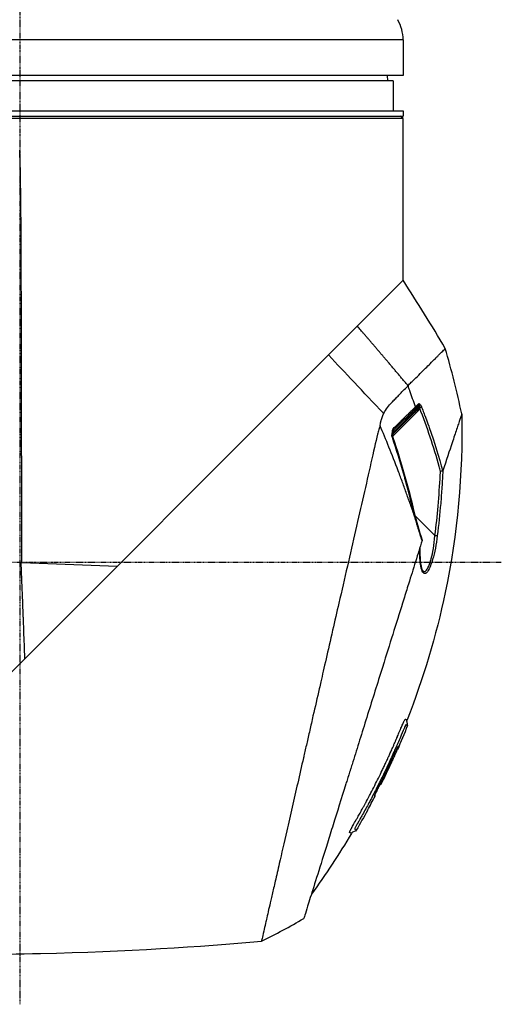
# Model space of a CAD drawing. Header units: millimetres. Extents: x 0 to 4378, y 0 to 2376.
# Tile 12 of 211: x 443 to 538, y 697 to 892. Entities that reach past the tile are written whole.
import ezdxf

# ---------------------------------------------------------------- set-up
doc = ezdxf.new("R2010")
doc.units = ezdxf.units.MM
doc.header["$LTSCALE"] = 0.2
doc.linetypes.add('CENTER2', pattern=[1.125, 0.75, -0.125, 0.125, -0.125])
doc.layers.add('02_Center Line', color=1, linetype='CENTER2')

# ---------------------------------------------------------------- blocks, each defined once
blk = doc.blocks.new('Blk$A09K1-2P24B')
for p, q in [((263.5, 300.59), (111.5, 300.59)), ((263.5, 300.59), (263.5, 293.5)), ((263.5, 293.5), (111.5, 293.5)), ((260.37, 293.5), (260.39, 292.5)), ((261.5, 292.5), (113.5, 292.5)), ((261.5, 292.5), (261.5, 286.5)), ((111.5, 286.5), (263.5, 286.5)), ((111.5, 285.5), (263.5, 285.5)), ((263.5, 285), (111.5, 285)), ((263.5, 285), (263, 285.5)), ((263.5, 286.5), (263.5, 285.5)), ((263.5, 284), (263.5, 285)), ((263.5, 252.92), (263.5, 283.5)), ((187.5, 278.73), (187.5, 278.7)), ((248.72, 238.14), (263.52, 252.93)), ((131.52, 120.94), (248.72, 238.14)), ((264.91, 230.82), (264.91, 230.82)), ((265.64, 228.7), (265.64, 228.7)), ((266.34, 226.91), (261.43, 222)), ((265.16, 227.07), (265.16, 227.07)), ((265.34, 226.56), (265.34, 226.56)), ((265.75, 226.71), (265.85, 226.82)), ((265.84, 227.74), (265.84, 227.74)), ((265.85, 226.82), (266.14, 227.1)), ((265.94, 227.83), (265.96, 227.86)), ((265.96, 227.17), (266.52, 227.72)), ((266.02, 227.58), (266, 227.56)), ((266.02, 227.23), (266.02, 227.23)), ((261.33, 221.9), (261.33, 221.9)), ((270.67, 217.59), (270.67, 217.59)), ((265.84, 206.32), (269.82, 202.33)), ((187.91, 196.98), (187.79, 196.99)), ((187.91, 196.98), (206.82, 196.24)), ((261.42, 158.34), (261.58, 158.18)), ((261.14, 157.73), (261.23, 157.64)), ((258.93, 153.11), (259.03, 153.01)), ((259.11, 152.97), (259.11, 152.97)), ((257.87, 150.76), (257.94, 150.69)), ((257.94, 150.69), (257.87, 150.76)), ((256.43, 147.86), (256.43, 147.86))]:
    blk.add_line(p, q)
at = {"flags": 128}
blk.add_lwpolyline([(264.37, 164.66), (264.39, 164.7), (264.4, 164.75), (264.4, 164.79), (264.4, 164.84), (264.4, 164.89), (264.4, 164.94), (264.39, 164.98), (264.38, 165.03), (264.37, 165.08), (264.36, 165.13), (264.34, 165.18), (264.33, 165.23), (264.32, 165.28), (264.3, 165.33), (264.29, 165.38), (264.28, 165.43), (264.27, 165.48), (264.26, 165.52), (264.26, 165.57), (264.26, 165.62), (264.26, 165.67), (264.26, 165.71), (264.27, 165.76), (264.29, 165.81)], dxfattribs=at)
for centre, radius, start, end in [((255.5, 300.59), 8, 0, 30), ((-74.18, 34.58), 402.14, 30.624, 32.8872), ((114.79, 193.19), 163.74, 11.7182, 16.401), ((261.04, 222.85), 0.5, 349.9712, 355.0963), ((118.9, 223.07), 156.75, 331.3269, 332.498), ((118.91, 223.07), 156.75, 331.3267, 332.4977), ((186.84, 222.16), 111.38, 295.8579, 300.772)]:
    blk.add_arc(centre, radius, start, end)
for centre, major_axis, ratio, start_param, end_param in [((266.17, 228.31), (0.352, -0.355), 0.855104, 0.600107, 1.197217), ((265.54, 227.68), (-0.349, 0.358), 0.838626, 3.754115, 4.357025), ((265.56, 227.71), (0.351, -0.356), 0.840169, 0.607673, 1.210044), ((266.35, 226.89), (-0.212, 0.212), 0.000053, 4.780088, 6.221121), ((265.02, 227.93), (1.77, 0.41), 0.877622, 5.328301, 5.831353), ((237.3, 488.33), (142.62, 692.01), 0.122858, 4.351717, 4.352442), ((266.74, 227.65), (-0.465, -0.183), 0.063998, 1.59861, 2.655993), ((265.63, 227.67), (0.11, -1.37), 0.829871, 1.469585, 1.498558), ((267.14, 227.83), (-0.082, 0.202), 0.052222, 4.762346, 4.891059), ((261.14, 223.32), (-0.353, 0.354), 0.763332, 3.770859, 4.399884), ((260.93, 222.11), (0.5, -0.006), 0.4325, 6.263908, 7.019484), ((261.01, 221.62), (0.474, 0.16), 0.062532, 6.264353, 6.9544), ((157.54, 246.75), (98.89, -98.89), 0.00011, 6.27371, 6.28325)]:
    blk.add_ellipse(centre, major_axis=major_axis, ratio=ratio, start_param=start_param, end_param=end_param)
blk.add_rational_spline([(263, 285.5), (263, 285.5), (263, 285.5)], [1.00017944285, 1.00009520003, 1], degree=2)
for points, knots in [([(263.5, 283.5), (263.5, 283.5), (263.5, 283.51), (263.5, 283.56), (263.5, 283.6), (263.5, 283.69), (263.5, 283.75), (263.5, 283.87), (263.5, 283.94), (263.5, 284)], [-0.07533757, -0.07533757, -0.07533757, -0.07533757, -0.05650318, -0.05650318, -0.03766879, -0.03766879, -0.01883439, -0.01883439, 0, 0, 0, 0]), ([(187.91, 196.98), (187.9, 213.41), (187.88, 226.95), (187.86, 237.59), (187.86, 237.68), (187.86, 237.71), (187.86, 237.84), (187.84, 245.93), (187.82, 252.65), (187.8, 258.02), (187.8, 258.1), (187.8, 258.14), (187.8, 258.27), (187.78, 262.18), (187.76, 265.5), (187.73, 268.22), (187.73, 268.31), (187.73, 268.37), (187.73, 268.49), (187.71, 269.93), (187.7, 271.22), (187.68, 272.35), (187.67, 272.72), (187.66, 273.28), (187.65, 273.74), (187.64, 274.42), (187.63, 275.02), (187.62, 275.53), (187.61, 275.71), (187.61, 275.97), (187.6, 276.2), (187.57, 277.12), (187.54, 277.95), (187.5, 278.7)], [0, 0, 0, 0, 0.496094, 0.496094, 0.496094, 0.5, 0.5, 0.5, 0.746094, 0.746094, 0.746094, 0.75, 0.75, 0.75, 0.871094, 0.871094, 0.871094, 0.875, 0.875, 0.875, 0.921875, 0.921875, 0.921875, 0.9375, 0.9375, 0.9375, 0.960938, 0.960938, 0.960938, 0.96875, 0.96875, 0.96875, 1, 1, 1, 1]), ([(259.66, 226.51), (255.54, 230.89), (251.88, 234.77), (248.74, 238.11), (248.72, 238.14)], [0, 0, 0, 0, 0.9927294, 1, 1, 1, 1]), ([(264.49, 232.03), (264.69, 232.28), (264.9, 232.5), (265.33, 232.92), (265.54, 233.12), (266.12, 233.66), (266.53, 234.07), (267.63, 235.18), (268.28, 235.83), (269.24, 236.79), (269.59, 237.14), (269.94, 237.49), (269.98, 237.52), (270.05, 237.6), (270.09, 237.64), (270.27, 237.82), (270.41, 237.96), (270.99, 238.53), (271.32, 238.87), (271.65, 239.2), (271.74, 239.28), (271.82, 239.37), (271.84, 239.39), (271.86, 239.41), (271.87, 239.42), (271.87, 239.42), (271.87, 239.42), (271.87, 239.43), (271.87, 239.43), (271.87, 239.43)], [-3.851658, -3.851658, -3.851658, -3.851658, -3.652817, -3.652817, -3.454465, -3.454465, -3.095589, -3.095589, -2.400018, -2.400018, -1.940111, -1.940111, -1.88009, -1.88009, -1.820392, -1.820392, -1.592908, -1.592908, -0.795856, -0.795856, -0.397766, -0.397766, -0.1988, -0.1988, -0.099387, -0.099387, -0.049688, -0.049688, 0, 0, 0, 0]), ([(259.66, 226.51), (259.88, 226.95), (260.13, 227.35), (260.68, 228.09), (260.97, 228.42), (261.31, 228.78), (261.35, 228.83), (261.61, 229.09), (261.82, 229.3), (262.13, 229.62), (262.24, 229.72), (262.54, 230.04), (262.72, 230.23), (262.97, 230.49), (263.04, 230.56), (263.21, 230.73), (263.34, 230.87), (263.82, 231.35), (264.17, 231.68), (264.49, 232.03)], [0.000006, 0.000006, 0.000006, 0.000006, 0.204769, 0.204769, 0.409084, 0.409084, 0.436512, 0.436512, 0.590118, 0.590118, 0.658577, 0.658577, 0.764625, 0.764625, 0.80244, 0.80244, 0.855109, 0.855109, 1.002331, 1.002331, 1.002331, 1.002331]), ([(265.94, 227.83), (265.58, 228.89), (265.21, 229.96), (264.84, 231.04), (264.83, 231.06), (264.82, 231.08), (264.82, 231.09), (264.71, 231.41), (264.6, 231.72), (264.49, 232.03)], [0.0357356, 0.0357356, 0.0357356, 0.0357356, 0.7741125, 0.7741125, 0.7741125, 0.7867015, 0.7867015, 0.7867015, 1, 1, 1, 1]), ([(266.82, 228.41), (266.84, 228.38), (266.86, 228.36), (266.88, 228.33), (266.9, 228.31), (266.92, 228.29), (266.93, 228.27)], [0, 0, 0, 0, 0.5590588, 0.5590588, 0.5590588, 1, 1, 1, 1]), ([(258.94, 224.08), (258.95, 224.14), (258.97, 224.29), (259.01, 224.51), (259.03, 224.62), (259.06, 224.74), (259.09, 224.89), (259.11, 224.96), (259.13, 225.03), (259.15, 225.11), (259.17, 225.19), (259.2, 225.3), (259.22, 225.36), (259.26, 225.49), (259.3, 225.61), (259.34, 225.73), (259.45, 226.05), (259.56, 226.31), (259.66, 226.51)], [0, 0, 0, 0, 0.25, 0.25, 0.25, 0.375, 0.375, 0.375, 0.4375, 0.4375, 0.4375, 0.5, 0.5, 0.5, 0.6316584, 0.6316584, 0.6316584, 0.9999997, 0.9999997, 0.9999997, 0.9999997]), ([(265.74, 226.71), (265.49, 226.46), (265.23, 226.19), (264.96, 225.92), (264.41, 225.38), (263.85, 224.81), (263.27, 224.24), (262.7, 223.66), (262.11, 223.08), (261.52, 222.48), (261.5, 222.46), (261.48, 222.45), (261.47, 222.43)], [0.009901, 0.009901, 0.009901, 0.009901, 0.1887516, 0.1887516, 0.1887516, 0.5467292, 0.5467292, 0.5467292, 0.9046221, 0.9046221, 0.9046221, 0.9150883, 0.9150883, 0.9150883, 0.9150883]), ([(261.51, 223.47), (261.83, 223.8), (262.22, 224.18), (262.66, 224.62), (262.78, 224.73), (262.85, 224.81), (262.95, 224.9), (263.04, 224.99), (263.14, 225.09), (263.23, 225.18), (263.42, 225.36), (263.61, 225.55), (263.8, 225.74), (263.8, 225.74), (263.8, 225.74), (263.8, 225.75), (263.81, 225.75), (263.81, 225.75), (263.81, 225.76), (263.82, 225.77), (263.86, 225.8), (263.89, 225.84), (263.98, 225.92), (264.12, 226.06), (264.31, 226.24), (264.47, 226.4), (264.64, 226.57), (264.74, 226.66), (264.84, 226.76), (264.89, 226.81), (264.9, 226.82), (264.9, 226.82), (264.94, 226.86), (264.97, 226.88), (265.02, 226.93), (265.07, 226.98), (265.12, 227.03), (265.18, 227.1), (265.25, 227.16), (265.31, 227.22), (265.43, 227.33), (265.53, 227.43), (265.62, 227.51), (265.79, 227.68), (265.89, 227.79), (265.94, 227.83)], [0, 0, 0, 0, 0.25, 0.25, 0.25, 0.3125, 0.3125, 0.3125, 0.375, 0.375, 0.375, 0.5, 0.5, 0.5, 0.5024363, 0.5024363, 0.5024363, 0.5078125, 0.5078125, 0.5078125, 0.5414115, 0.5414115, 0.5414115, 0.6189502, 0.6189502, 0.6189502, 0.685768, 0.685768, 0.685768, 0.75, 0.75, 0.75, 0.7594869, 0.7594869, 0.7594869, 0.78125, 0.78125, 0.78125, 0.8125, 0.8125, 0.8125, 0.875, 0.875, 0.875, 0.9999996, 0.9999996, 0.9999996, 0.9999996]), ([(261.53, 222.76), (262.26, 223.49), (262.97, 224.2), (263.67, 224.89), (264.14, 225.37), (264.62, 225.84), (265.07, 226.29), (265.38, 226.6), (265.67, 226.89), (265.96, 227.17)], [0.0005189, 0.0005189, 0.0005189, 0.0005189, 0.4667735, 0.4667735, 0.4667735, 0.7870446, 0.7870446, 0.7870446, 1, 1, 1, 1]), ([(266, 227.56), (265.33, 226.91), (264.61, 226.21), (263.88, 225.48), (263.52, 225.13), (263.15, 224.76), (262.78, 224.39), (262.39, 224), (261.99, 223.6), (261.59, 223.2)], [0, 0, 0, 0, 0.4959673, 0.4959673, 0.4959673, 0.7398798, 0.7398798, 0.7398798, 1, 1, 1, 1]), ([(275.12, 226.45), (275.38, 214.61), (274.27, 202.66), (270.05, 182.46), (267.51, 173.98), (264.29, 165.81)], [0, 0, 0, 0, 3.553813, 3.553813, 6.19026, 6.19026, 6.19026, 6.19026]), ([(266.77, 227.67), (266.76, 227.87), (266.76, 227.98), (266.74, 228.1), (266.71, 228.23), (266.68, 228.27), (266.63, 228.19)], [0, 0, 0, 0, 0.5, 0.5, 0.5, 1, 1, 1, 1]), ([(270.91, 215.05), (270.82, 215.37), (270.74, 215.69), (270.65, 216.01), (270.12, 217.98), (269.52, 219.94), (268.87, 221.87), (268.22, 223.81), (267.52, 225.73), (266.77, 227.63)], [0, 0, 0, 0, 0.0747008, 0.0747008, 0.0747008, 0.5373845, 0.5373845, 0.5373845, 1, 1, 1, 1]), ([(267.16, 227.8), (267.32, 227.39), (267.46, 227.02), (267.59, 226.69), (267.66, 226.52), (267.72, 226.36), (267.77, 226.21), (267.8, 226.13), (267.83, 226.06), (267.86, 225.99), (267.87, 225.95), (267.88, 225.92), (267.9, 225.88), (267.9, 225.87), (267.9, 225.86), (267.91, 225.85), (267.91, 225.83), (267.92, 225.82), (267.93, 225.78), (268.33, 224.7), (268.57, 224.04), (268.68, 223.75)], [0, 0, 0, 0, 0.25, 0.25, 0.25, 0.375, 0.375, 0.375, 0.4375, 0.4375, 0.4375, 0.46875, 0.46875, 0.46875, 0.484375, 0.484375, 0.484375, 0.5, 0.5, 0.5, 1, 1, 1, 1]), ([(275.12, 226.45), (275.12, 226.45), (275.1, 226.38), (275.02, 226.14), (274.98, 226.02), (274.85, 225.62), (274.71, 225.2), (274.35, 224.12), (274.23, 223.76), (273.86, 222.63), (273.56, 221.74), (272.7, 219.15), (272.09, 217.3), (271.38, 215.15)], [0.000002, 0.000002, 0.000002, 0.000002, 0.439897, 0.439897, 0.703501, 0.703501, 1.188129, 1.188129, 1.390821, 1.390821, 1.779775, 1.779775, 2.380808, 2.380808, 2.380808, 2.380808]), ([(258.94, 224.08), (258.85, 223.85), (258.78, 223.6), (258.61, 223.05), (258.52, 222.71), (258.04, 220.86), (257.62, 218.92), (256.67, 214.65), (256.16, 212.46), (254.63, 205.74), (253.55, 201.06), (251.89, 193.81), (251.34, 191.39), (250.36, 187.16), (249.95, 185.37), (248.58, 179.44), (247.8, 176.01), (247.09, 172.88), (246.99, 172.43), (246.47, 170.17), (246.05, 168.35), (245.42, 165.61), (245.21, 164.65), (244.89, 163.28), (244.79, 162.82), (244.59, 161.93), (244.49, 161.51), (244.2, 160.27), (244.02, 159.45), (243.81, 158.53), (243.78, 158.41), (242.96, 154.83), (242.23, 151.6), (241.15, 146.9), (240.78, 145.32), (239.9, 141.47), (239.41, 139.31), (238.68, 136.1), (238.41, 134.94), (238.05, 133.37), (237.94, 132.9), (237.64, 131.6), (237.45, 130.79), (236.98, 128.74), (236.71, 127.57), (236.39, 126.17), (236.31, 125.82), (236.1, 124.9), (235.99, 124.38), (235.73, 123.28), (235.61, 122.78), (235.46, 122.1), (235.43, 121.93), (235.42, 121.93)], [0.00001, 0.00001, 0.00001, 0.00001, 0.094285, 0.094285, 0.214486, 0.214486, 0.975917, 0.975917, 1.707465, 1.707465, 3.160894, 3.160894, 3.896261, 3.896261, 4.432464, 4.432464, 5.668048, 5.668048, 5.875369, 5.875369, 6.720563, 6.720563, 7.177709, 7.177709, 7.413524, 7.413524, 7.630163, 7.630163, 8.053945, 8.053945, 8.113088, 8.113088, 9.92545, 9.92545, 10.878875, 10.878875, 12.354733, 12.354733, 13.263145, 13.263145, 13.660906, 13.660906, 14.40945, 14.40945, 15.725686, 15.725686, 16.216706, 16.216706, 17.0812, 17.0812, 18.387509, 18.387509, 19.694181, 19.694181, 19.694181, 19.694181]), ([(265.79, 206.09), (265.54, 206.83), (265.28, 207.58), (265.01, 208.33), (264.75, 209.09), (264.46, 209.89), (264.2, 210.63), (263.94, 211.36), (263.67, 212.11), (263.39, 212.86), (263.11, 213.61), (262.85, 214.33), (262.54, 215.14), (261.3, 218.42), (260.08, 221.43), (258.94, 224.08)], [0, 0, 0, 0, 0.125, 0.125, 0.125, 0.25, 0.25, 0.25, 0.375, 0.375, 0.375, 0.5, 0.5, 0.5, 1, 1, 1, 1]), ([(261.3, 222.25), (261.31, 222.38), (261.33, 222.51), (261.37, 222.75), (261.4, 222.86), (261.41, 222.99)], [-0.08875096, -0.08875096, -0.08875096, -0.08875096, -0.04335545, -0.04335545, -0.00011317, -0.00011317, -0.00011317, -0.00011317]), ([(261.41, 222.99), (261.4, 223), (261.41, 223.13), (261.41, 223.19), (261.42, 223.29), (261.45, 223.42), (261.51, 223.47)], [0, 0, 0, 0, 0.35135, 0.35135, 0.35135, 1, 1, 1, 1]), ([(261.53, 222.81), (261.54, 222.84), (261.53, 222.84), (261.53, 222.87), (261.5, 222.92), (261.45, 222.96), (261.41, 222.99)], [0.2777748, 0.2777748, 0.2777748, 0.2777748, 0.5, 0.5, 0.5, 0.967281, 0.967281, 0.967281, 0.967281]), ([(261.59, 223.2), (261.59, 223.19), (261.59, 223.18), (261.59, 223.17), (261.58, 223.09), (261.57, 222.99), (261.55, 222.89), (261.55, 222.85), (261.54, 222.82), (261.53, 222.78)], [0.009769, 0.009769, 0.009769, 0.009769, 0.0679765, 0.0679765, 0.0679765, 0.7180862, 0.7180862, 0.7180862, 0.9483637, 0.9483637, 0.9483637, 0.9483637]), ([(261.55, 223.02), (261.55, 223), (261.54, 222.97), (261.54, 222.9), (261.54, 222.86), (261.53, 222.82)], [0, 0, 0, 0, 0.00938054, 0.00938054, 0.02333943, 0.02333943, 0.02333943, 0.02333943]), ([(261.37, 221.77), (261.33, 221.87), (261.31, 221.98), (261.3, 222.09), (261.3, 222.14), (261.29, 222.2), (261.3, 222.25)], [0, 0, 0, 0, 0.6445029, 0.6445029, 0.6445029, 0.9999495, 0.9999495, 0.9999495, 0.9999495]), ([(265.54, 207.1), (265.4, 207.71), (265.26, 208.32), (265.03, 209.25), (264.95, 209.56), (264.8, 210.18), (264.73, 210.46), (264.46, 211.48), (264.29, 212.13), (264.04, 213.06), (263.96, 213.36), (263.79, 213.95), (263.72, 214.19), (262.97, 216.84), (262.21, 219.27), (261.37, 221.77)], [0, 0, 0, 0, 0.125, 0.125, 0.1875, 0.1875, 0.25, 0.25, 0.375, 0.375, 0.4375, 0.4375, 0.5, 0.5, 1, 1, 1, 1]), ([(261.43, 222.1), (261.43, 222.05), (261.43, 221.98), (261.45, 221.88), (261.46, 221.83), (261.48, 221.78)], [0, 0, 0, 0, 0.02040901, 0.02040901, 0.03536084, 0.03536084, 0.03536084, 0.03536084]), ([(269.82, 202.33), (270.06, 204.28), (270.27, 206.23), (270.44, 208.18), (270.62, 210.24), (270.76, 212.3), (270.87, 214.36), (270.88, 214.45), (270.88, 214.53), (270.89, 214.62), (270.89, 214.77), (270.9, 214.91), (270.91, 215.05)], [0.0000016, 0.0000016, 0.0000016, 0.0000016, 0.4608711, 0.4608711, 0.4608711, 0.9453334, 0.9453334, 0.9453334, 0.9662472, 0.9662472, 0.9662472, 1, 1, 1, 1]), ([(271.38, 215.15), (271.33, 214.1), (271.26, 213.03), (271.19, 211.96), (271.12, 210.88), (271.04, 209.75), (270.95, 208.71), (270.77, 206.62), (270.56, 204.48), (270.28, 202.29)], [0, 0, 0, 0, 0.25, 0.25, 0.25, 0.5, 0.5, 0.5, 1, 1, 1, 1]), ([(271.35, 215.12), (271.32, 215.11), (271.23, 215.1), (271.17, 215.09), (271.11, 215.08), (270.94, 215.06), (270.91, 215.05)], [0.0000757, 0.0000757, 0.0000757, 0.0000757, 0.5, 0.5, 0.5, 1, 1, 1, 1]), ([(271.35, 215.12), (271.36, 215.12), (271.36, 215.12), (271.37, 215.13), (271.37, 215.14), (271.38, 215.15)], [-0.009663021, -0.009663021, -0.009663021, -0.009663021, -0.005071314, -0.005071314, -0.00000006, -0.00000006, -0.00000006, -0.00000006]), ([(267.27, 201.34), (267.14, 201.74), (267.01, 202.14), (266.89, 202.53), (266.76, 202.93), (266.62, 203.36), (266.52, 203.71), (266.46, 203.88), (266.4, 204.07), (266.34, 204.27), (266.28, 204.46), (266.21, 204.72), (266.15, 204.9), (266.05, 205.25), (265.89, 205.8), (265.79, 206.09)], [0, 0, 0, 0, 0.25, 0.25, 0.25, 0.5, 0.5, 0.5, 0.625, 0.625, 0.625, 0.75, 0.75, 0.75, 1, 1, 1, 1]), ([(267.27, 201.34), (267.05, 200.64), (266.83, 199.94), (266.41, 198.6), (266.24, 198.05), (265.49, 195.68), (265.05, 194.26), (264.26, 191.74), (263.95, 190.73), (262.36, 185.65), (261.04, 181.46), (259.55, 176.69), (259.37, 176.13), (258.22, 172.45), (257.25, 169.34), (255.82, 164.77), (255.35, 163.26), (254.43, 160.32), (253.98, 158.89), (253.43, 157.13), (253.32, 156.79), (253.16, 156.28), (253.11, 156.11), (253.03, 155.86), (253, 155.77), (252.93, 155.52), (252.88, 155.36), (252.77, 155.02), (252.71, 154.85), (252.6, 154.49), (252.55, 154.31), (252.38, 153.78), (252.27, 153.44), (251.27, 150.23), (250.42, 147.51), (249.44, 144.37), (249.24, 143.76), (248.87, 142.55), (248.68, 141.96), (247.06, 136.8), (245.92, 133.13), (244.91, 129.93), (244.74, 129.35), (244.35, 128.11), (244.16, 127.52), (243.97, 126.91), (243.92, 126.75), (243.85, 126.52), (243.83, 126.46), (243.83, 126.46)], [-10.914864, -10.914864, -10.914864, -10.914864, -10.569732, -10.569732, -10.256317, -10.256317, -9.776758, -9.776758, -9.465753, -9.465753, -8.217266, -8.217266, -8.051448, -8.051448, -7.132121, -7.132121, -6.672788, -6.672788, -6.225819, -6.225819, -6.116706, -6.116706, -6.062458, -6.062458, -6.034978, -6.034978, -5.977507, -5.977507, -5.918537, -5.918537, -5.851133, -5.851133, -5.729094, -5.729094, -4.686025, -4.686025, -4.42361, -4.42361, -4.162327, -4.162327, -2.081063, -2.081063, -1.55748, -1.55748, -0.774565, -0.774565, -0.387716, -0.387716, -0.000001, -0.000001, -0.000001, -0.000001]), ([(270.28, 202.29), (270.07, 200.6), (269.77, 198.99), (269.36, 197.57), (269.35, 197.56), (269.35, 197.55), (269.35, 197.54), (269.14, 196.83), (268.92, 196.25), (268.68, 195.76), (268.68, 195.76), (268.68, 195.75), (268.68, 195.75), (268.43, 195.27), (268.2, 194.96), (267.99, 194.85), (267.98, 194.85), (267.98, 194.85), (267.97, 194.84), (267.87, 194.8), (267.78, 194.79), (267.68, 194.83), (267.59, 194.86), (267.49, 194.96), (267.41, 195.07), (267.33, 195.19), (267.26, 195.35), (267.2, 195.53), (267.13, 195.72), (267.07, 195.98), (267.02, 196.21), (267.02, 196.24), (267.01, 196.28), (267.01, 196.31), (266.85, 197.17), (266.78, 198.33), (266.79, 199.81)], [0, 0, 0, 0, 0.2484128, 0.2484128, 0.2484128, 0.25, 0.25, 0.25, 0.375, 0.375, 0.375, 0.3756447, 0.3756447, 0.3756447, 0.5, 0.5, 0.5, 0.5034039, 0.5034039, 0.5034039, 0.5625, 0.5625, 0.5625, 0.625, 0.625, 0.625, 0.6875, 0.6875, 0.6875, 0.75, 0.75, 0.75, 0.7586776, 0.7586776, 0.7586776, 0.9852458, 0.9852458, 0.9852458, 0.9852458]), ([(267.29, 201.4), (267.29, 201.39), (267.28, 201.39), (267.28, 201.37), (267.28, 201.36), (267.27, 201.34)], [-0.01280197, -0.01280197, -0.01280197, -0.01280197, -0.00651642, -0.00651642, -0.00000097, -0.00000097, -0.00000097, -0.00000097]), ([(267.39, 195.39), (267.53, 195.22), (267.68, 195.17), (267.85, 195.24), (268.22, 195.4), (268.64, 196.2), (269.02, 197.53), (269.04, 197.62), (269.07, 197.73), (269.09, 197.8), (269.37, 198.87), (269.66, 200.42), (269.82, 202.33)], [0.3917761, 0.3917761, 0.3917761, 0.3917761, 0.5, 0.5, 0.5, 0.734375, 0.734375, 0.734375, 0.75, 0.75, 0.75, 1, 1, 1, 1]), ([(270.28, 202.29), (270.27, 202.29), (270.23, 202.29), (270.12, 202.3), (270.01, 202.31), (269.88, 202.32), (269.82, 202.33)], [0, 0, 0, 0, 0.5, 0.5, 0.5, 0.9999998, 0.9999998, 0.9999998, 0.9999998]), ([(266.82, 199.89), (266.81, 198.95), (266.84, 198.06), (266.95, 196.94), (267, 196.6), (267.11, 196.07), (267.16, 195.87), (267.28, 195.54), (267.35, 195.43), (267.39, 195.39)], [0.0353786, 0.0353786, 0.0353786, 0.0353786, 0.3496682, 0.3496682, 0.5085677, 0.5085677, 0.6358714, 0.6358714, 0.7705798, 0.7705798, 0.7705798, 0.7705798]), ([(188.54, 177.96), (188.46, 179.95), (188.39, 181.71), (188.3, 183.99), (188.28, 184.69), (188.24, 185.64), (188.23, 185.95), (188.21, 186.38), (188.2, 186.52), (188.2, 186.72), (188.19, 186.88), (188.18, 187.14), (188.17, 187.27), (188.13, 188.41), (188.1, 189.31), (188.05, 190.46), (188.04, 190.81), (188.01, 191.46), (188, 191.67), (187.96, 192.69), (187.95, 193.13), (187.92, 193.71), (187.91, 193.89), (187.9, 194.22), (187.9, 194.33), (187.88, 194.83), (187.87, 195.05), (187.85, 195.44), (187.85, 195.54), (187.83, 195.9), (187.83, 196.01), (187.82, 196.2), (187.82, 196.26), (187.81, 196.62), (187.8, 196.8), (187.79, 196.99)], [0.000007, 0.000007, 0.000007, 0.000007, 0.25, 0.25, 0.375, 0.375, 0.4375, 0.4375, 0.46875, 0.46875, 0.484375, 0.484375, 0.5, 0.5, 0.625, 0.625, 0.6875, 0.6875, 0.75, 0.75, 0.8125, 0.8125, 0.84375, 0.84375, 0.875, 0.875, 0.90625, 0.90625, 0.9375, 0.9375, 0.953125, 0.953125, 0.96875, 0.96875, 1, 1, 1, 1]), ([(261.5, 160.46), (261.59, 160.66), (261.73, 160.99), (261.9, 161.38), (262, 161.6), (262.04, 161.7), (262.07, 161.76), (262.09, 161.82), (262.11, 161.85), (262.14, 161.92), (262.22, 162.11), (262.25, 162.18), (262.33, 162.36), (262.39, 162.51), (262.55, 162.88), (262.67, 163.17), (262.79, 163.46), (262.83, 163.57), (262.95, 163.84), (262.98, 163.92), (263.03, 164.06), (263.04, 164.07), (263.2, 164.47), (263.31, 164.72), (263.53, 165.21), (263.63, 165.42), (263.76, 165.68), (263.8, 165.75), (263.87, 165.85), (263.9, 165.9), (263.93, 165.94), (263.94, 165.94), (263.96, 165.93), (263.97, 165.92), (263.97, 165.92), (263.98, 165.92), (263.99, 165.92), (264, 165.92), (264.01, 165.91), (264.02, 165.91), (264.03, 165.9), (264.03, 165.9), (264.05, 165.9), (264.07, 165.89), (264.1, 165.88), (264.11, 165.87), (264.13, 165.85), (264.14, 165.85), (264.16, 165.84), (264.17, 165.84), (264.18, 165.84), (264.19, 165.83), (264.19, 165.83), (264.21, 165.83), (264.22, 165.82), (264.23, 165.82), (264.24, 165.82), (264.24, 165.82), (264.24, 165.82), (264.24, 165.82), (264.24, 165.82), (264.25, 165.81), (264.25, 165.81), (264.25, 165.81), (264.26, 165.81), (264.26, 165.81), (264.26, 165.81), (264.27, 165.8), (264.27, 165.8), (264.27, 165.8), (264.27, 165.8), (264.27, 165.8), (264.27, 165.8), (264.28, 165.8), (264.27, 165.8), (264.28, 165.8), (264.28, 165.8), (264.28, 165.79), (264.28, 165.78), (264.28, 165.77), (264.28, 165.78), (264.29, 165.81)], [0.3816325, 0.3816325, 0.3816325, 0.3816325, 0.40625, 0.421875, 0.4296875, 0.4335938, 0.4335938, 0.4375, 0.4375, 0.453125, 0.453125, 0.4609375, 0.4609375, 0.46875, 0.46875, 0.5, 0.5, 0.515625, 0.515625, 0.5234375, 0.5234375, 0.53125, 0.53125, 0.5625, 0.5625, 0.59375, 0.59375, 0.609375, 0.609375, 0.625, 0.625, 0.640625, 0.640625, 0.6484375, 0.6484375, 0.65625, 0.65625, 0.671875, 0.671875, 0.6796875, 0.6796875, 0.6875, 0.6875, 0.71875, 0.71875, 0.75, 0.75, 0.78125, 0.78125, 0.796875, 0.8046875, 0.8046875, 0.8125, 0.8125, 0.84375, 0.84375, 0.859375, 0.859375, 0.8671875, 0.8671875, 0.875, 0.875, 0.890625, 0.890625, 0.8984375, 0.8984375, 0.90625, 0.90625, 0.921875, 0.921875, 0.9296875, 0.9296875, 0.9335938, 0.9335938, 0.9375, 0.9375, 0.96875, 0.96875, 0.984375, 0.984375, 1, 1, 1, 1]), ([(264.05, 164.81), (264.05, 164.82), (264.04, 164.82), (264.03, 164.8), (264.01, 164.79), (263.99, 164.76), (263.97, 164.72), (263.95, 164.68), (263.9, 164.59), (263.88, 164.55), (263.8, 164.38), (263.62, 163.95), (263.34, 163.26), (263.05, 162.58), (262.86, 162.14), (262.7, 161.75), (262.53, 161.37), (262.36, 160.97), (262.18, 160.57), (262.07, 160.3), (261.96, 160.05), (261.83, 159.77), (261.77, 159.63), (261.7, 159.48), (261.63, 159.32), (261.23, 158.42), (260.83, 157.54), (260.43, 156.69)], [0.2256711, 0.2256711, 0.2256711, 0.2256711, 0.234375, 0.234375, 0.234375, 0.2421875, 0.2421875, 0.2421875, 0.25, 0.25, 0.25, 0.28125, 0.28125, 0.28125, 0.3125, 0.3125, 0.3125, 0.34375, 0.34375, 0.34375, 0.3643484, 0.3643484, 0.3643484, 0.375, 0.375, 0.375, 0.4352923, 0.4352923, 0.4352923, 0.4352923]), ([(264.37, 164.66), (264.37, 164.66), (264.32, 164.67), (264.26, 164.7), (264.22, 164.71), (264.18, 164.73), (264.14, 164.76), (264.13, 164.76), (264.12, 164.77), (264.11, 164.78), (264.11, 164.78), (264.1, 164.78), (264.1, 164.79), (264.09, 164.79), (264.08, 164.8), (264.07, 164.8), (264.06, 164.81), (264.06, 164.81), (264.05, 164.81)], [0, 0, 0, 0, 0.125, 0.125, 0.125, 0.1875, 0.1875, 0.1875, 0.203125, 0.203125, 0.203125, 0.2109375, 0.2109375, 0.2109375, 0.21875, 0.21875, 0.21875, 0.2256711, 0.2256711, 0.2256711, 0.2256711]), ([(257.11, 151.31), (257.62, 152.29), (258.12, 153.28), (258.87, 154.78), (259.11, 155.29), (259.48, 156.05), (259.66, 156.44), (259.84, 156.82), (259.96, 157.08), (260.05, 157.25), (260.16, 157.5), (260.26, 157.71), (260.44, 158.09), (260.5, 158.24), (260.64, 158.54), (260.68, 158.62), (260.83, 158.95), (260.94, 159.19), (261.17, 159.72), (261.32, 160.05), (261.46, 160.36), (261.48, 160.41), (261.5, 160.46)], [0, 0, 0, 0, 0.125, 0.125, 0.1875, 0.1875, 0.21875, 0.234375, 0.234375, 0.25, 0.25, 0.28125, 0.28125, 0.296875, 0.296875, 0.3125, 0.3125, 0.34375, 0.34375, 0.375, 0.375, 0.3816325, 0.3816325, 0.3816325, 0.3816325]), ([(259.11, 152.97), (259.14, 153.05), (259.18, 153.12), (259.26, 153.27), (259.29, 153.35), (259.41, 153.57), (259.48, 153.72), (259.7, 154.18), (259.85, 154.48), (260.29, 155.39), (260.58, 155.99), (261.11, 157.12), (261.28, 157.5), (261.51, 158), (261.68, 158.37), (262, 159.06), (262.14, 159.39), (262.38, 159.92), (262.47, 160.14), (262.64, 160.53), (262.63, 160.52), (262.61, 160.53), (262.6, 160.53), (262.58, 160.54), (262.56, 160.55), (262.54, 160.55), (262.5, 160.49), (262.33, 160.19), (262.22, 159.97), (261.96, 159.46), (261.8, 159.14), (261.38, 158.25), (261.17, 157.8), (260.54, 156.43), (259.96, 155.2), (259.16, 153.58), (258.97, 153.22), (258.61, 152.46), (258.48, 152.19), (258.23, 151.66), (258.12, 151.41), (257.95, 151), (257.89, 150.86), (257.85, 150.71), (257.87, 150.72), (257.9, 150.71), (257.91, 150.7), (257.93, 150.7), (257.93, 150.69), (257.93, 150.69), (257.94, 150.69), (257.94, 150.69), (257.94, 150.69), (257.94, 150.69), (257.94, 150.69), (257.94, 150.69)], [-1.685155, -1.685155, -1.685155, -1.685155, -1.684934, -1.684934, -1.684713, -1.684713, -1.684271, -1.684271, -1.683387, -1.683387, -1.68162, -1.68162, -1.680124, -1.680124, -1.67597, -1.67597, -1.67158, -1.67158, -1.667559, -1.667559, -1.66143, -1.66143, -1.654693, -1.654693, -1.646101, -1.646101, -1.613811, -1.613811, -1.578926, -1.578926, -1.54091, -1.54091, -1.483718, -1.483718, -0.971608, -0.971608, -0.800598, -0.800598, -0.690183, -0.690183, -0.567452, -0.567452, -0.431188, -0.431188, -0.296813, -0.296813, -0.148557, -0.148557, -0.07459, -0.07459, -0.037635, -0.037635, -0.019163, -0.019163, -0.000001, -0.000001, -0.000001, -0.000001]), ([(259.11, 152.97), (259.15, 153.06), (259.2, 153.15), (259.29, 153.33), (259.33, 153.43), (259.47, 153.7), (259.56, 153.88), (259.83, 154.43), (260, 154.79), (260.53, 155.89), (260.88, 156.62), (261.26, 157.46), (261.31, 157.56), (261.37, 157.68), (261.4, 157.76), (261.47, 157.9), (261.49, 157.96), (261.54, 158.07), (261.56, 158.11), (261.59, 158.18), (261.58, 158.18), (261.57, 158.18), (261.56, 158.19), (261.53, 158.2), (261.52, 158.21), (261.51, 158.21), (261.5, 158.19), (261.46, 158.12), (261.44, 158.08), (261.39, 157.97), (261.36, 157.91), (261.28, 157.75), (261.24, 157.66), (261.23, 157.64)], [-0.04872518, -0.04872518, -0.04872518, -0.04872518, -0.04848942, -0.04848942, -0.04825366, -0.04825366, -0.04778223, -0.04778223, -0.04684012, -0.04684012, -0.04496205, -0.04496205, -0.04468443, -0.04468443, -0.04421193, -0.04421193, -0.04376162, -0.04376162, -0.0433069, -0.0433069, -0.04265111, -0.04265111, -0.03281546, -0.03281546, -0.02515453, -0.02515453, -0.0192358, -0.0192358, -0.01352197, -0.01352197, -0.00823754, -0.00823754, -0.00003747, -0.00003747, -0.00003747, -0.00003747]), ([(260.43, 156.69), (260.2, 156.22), (259.98, 155.76), (259.76, 155.3), (259.56, 154.87), (259.37, 154.48), (259.15, 154.04), (258.71, 153.15), (258.27, 152.29), (257.84, 151.46), (257.41, 150.63), (257.01, 149.86), (256.58, 149.06), (256.14, 148.27), (255.74, 147.53), (255.31, 146.76), (255.19, 146.55), (255.06, 146.32), (254.92, 146.08), (254.87, 145.99), (254.82, 145.91), (254.77, 145.82), (254.71, 145.71), (254.66, 145.62), (254.58, 145.48), (254.32, 145.04), (254.15, 144.72), (254.04, 144.52), (254.01, 144.46), (253.97, 144.39), (253.96, 144.37)], [0.4352923, 0.4352923, 0.4352923, 0.4352923, 0.46875, 0.46875, 0.46875, 0.5, 0.5, 0.5, 0.5625, 0.5625, 0.5625, 0.625, 0.625, 0.625, 0.6875, 0.6875, 0.6875, 0.7048375, 0.7048375, 0.7048375, 0.7109375, 0.7109375, 0.7109375, 0.71875, 0.71875, 0.71875, 0.7421875, 0.7421875, 0.7421875, 0.7492743, 0.7492743, 0.7492743, 0.7492743]), ([(261.23, 157.64), (261.19, 157.55), (261.15, 157.47), (261.07, 157.3), (261.04, 157.22), (260.92, 156.97), (260.84, 156.81), (260.61, 156.31), (260.45, 155.98), (259.98, 154.99), (259.66, 154.33), (259.29, 153.59), (259.26, 153.52), (259.19, 153.37), (259.16, 153.3), (259.1, 153.18), (259.08, 153.13), (259.04, 153.05), (259.03, 153.03), (259.03, 153), (259.03, 153.01), (259.06, 153), (259.07, 152.99), (259.09, 152.98), (259.09, 152.98), (259.1, 152.98), (259.1, 152.97), (259.1, 152.97), (259.1, 152.97), (259.1, 152.97), (259.11, 152.97), (259.11, 152.97)], [-1.39255, -1.39255, -1.39255, -1.39255, -1.342049, -1.342049, -1.291516, -1.291516, -1.190475, -1.190475, -0.98859, -0.98859, -0.586391, -0.586391, -0.530264, -0.530264, -0.479817, -0.479817, -0.429659, -0.429659, -0.378068, -0.378068, -0.337131, -0.337131, -0.169409, -0.169409, -0.085191, -0.085191, -0.043036, -0.043036, -0.021951, -0.021951, -0.000001, -0.000001, -0.000001, -0.000001]), ([(257.87, 150.76), (257.88, 150.79), (257.89, 150.83), (257.98, 151.06), (258.07, 151.29), (258.28, 151.74), (258.4, 152), (258.67, 152.57), (258.81, 152.86), (258.93, 153.11)], [-1.2625604, -1.2625604, -1.2625604, -1.2625604, -1.2003925, -1.2003925, -1.0835475, -1.0835475, -0.9719613, -0.9719613, -0.8607149, -0.8607149, -0.8607149, -0.8607149]), ([(253.01, 143.79), (253.01, 143.79), (253.01, 143.79), (253.01, 143.79), (253.01, 143.79), (253.01, 143.79), (253.01, 143.8), (253.02, 143.8), (253.02, 143.8), (253.02, 143.8), (253.04, 143.85), (253.04, 143.86), (253.05, 143.88), (253.07, 143.92), (253.09, 143.96), (253.11, 144.01), (253.12, 144.03), (253.12, 144.04), (253.13, 144.06), (253.14, 144.08), (253.15, 144.09), (253.16, 144.11), (253.21, 144.23), (253.29, 144.38), (253.35, 144.48), (253.36, 144.5), (253.37, 144.53), (253.39, 144.55), (253.44, 144.65), (253.51, 144.77), (253.58, 144.9), (253.6, 144.94), (253.62, 144.98), (253.65, 145.02), (253.68, 145.08), (253.72, 145.14), (253.76, 145.21), (253.8, 145.28), (253.84, 145.36), (253.9, 145.46), (254.13, 145.87), (254.34, 146.22), (254.51, 146.52), (254.54, 146.58), (254.57, 146.64), (254.61, 146.69), (254.7, 146.86), (254.78, 147), (254.86, 147.13), (254.93, 147.26), (255.01, 147.41), (255.04, 147.46), (255.1, 147.57), (255.22, 147.78), (255.39, 148.1), (255.48, 148.26), (255.58, 148.45), (255.7, 148.66), (255.78, 148.81), (255.88, 148.99), (255.97, 149.16), (256.01, 149.24), (256.05, 149.31), (256.09, 149.38), (256.34, 149.85), (256.55, 150.24), (256.72, 150.56), (256.89, 150.88), (257.02, 151.13), (257.11, 151.31)], [0.0115427, 0.0115427, 0.0115427, 0.0115427, 0.0136719, 0.0136719, 0.0136719, 0.0146484, 0.0146484, 0.0146484, 0.015625, 0.015625, 0.015625, 0.03125, 0.03125, 0.03125, 0.0539239, 0.0539239, 0.0539239, 0.0625, 0.0625, 0.0625, 0.0703125, 0.0703125, 0.0703125, 0.125, 0.125, 0.125, 0.1379552, 0.1379552, 0.1379552, 0.1875, 0.1875, 0.1875, 0.203125, 0.203125, 0.203125, 0.2256321, 0.2256321, 0.2256321, 0.25, 0.25, 0.25, 0.354973, 0.354973, 0.354973, 0.375, 0.375, 0.375, 0.4375, 0.4375, 0.4375, 0.5, 0.5, 0.5, 0.625, 0.625, 0.625, 0.6875, 0.6875, 0.6875, 0.7313753, 0.7313753, 0.7313753, 0.75, 0.75, 0.75, 0.875, 0.875, 0.875, 1, 1, 1, 1]), ([(253.26, 143.3), (253.26, 143.3), (253.25, 143.3), (253.24, 143.31), (253.22, 143.32), (253.19, 143.33), (253.16, 143.35), (253.12, 143.37), (253.08, 143.39), (253.02, 143.42), (253.01, 143.42), (252.99, 143.43), (252.98, 143.44), (252.97, 143.44), (252.96, 143.44), (252.96, 143.45), (252.95, 143.45), (252.95, 143.45), (252.94, 143.46), (252.93, 143.46), (252.92, 143.46), (252.91, 143.47), (252.9, 143.47), (252.9, 143.48), (252.9, 143.5), (252.9, 143.52), (252.91, 143.55), (252.92, 143.59), (252.93, 143.61), (252.94, 143.63), (252.95, 143.66), (252.95, 143.67), (252.96, 143.68), (252.96, 143.69), (252.96, 143.7), (252.97, 143.71), (252.97, 143.72), (252.98, 143.73), (252.98, 143.74), (252.98, 143.74)], [0, 0, 0, 0, 0.25, 0.25, 0.25, 0.5, 0.5, 0.5, 0.75, 0.75, 0.75, 0.8125, 0.8125, 0.8125, 0.84375, 0.84375, 0.84375, 0.875, 0.875, 0.875, 0.90625, 0.90625, 0.90625, 0.9375, 0.9375, 0.9375, 0.96875, 0.96875, 0.96875, 0.984375, 0.984375, 0.984375, 0.992188, 0.992188, 0.992188, 0.996094, 0.996094, 0.996094, 1, 1, 1, 1]), ([(252.98, 143.74), (252.99, 143.75), (253, 143.77), (253.01, 143.78), (253.01, 143.78), (253.01, 143.78), (253.01, 143.79), (253.01, 143.79), (253.01, 143.79), (253.01, 143.79)], [0, 0, 0, 0, 0.0078125, 0.0078125, 0.0078125, 0.01074219, 0.01074219, 0.01074219, 0.01154273, 0.01154273, 0.01154273, 0.01154273]), ([(254.22, 143.95), (254.14, 143.8), (253.98, 143.72), (253.82, 143.65), (253.6, 143.56), (253.38, 143.49), (253.26, 143.3), (253.26, 143.3), (253.26, 143.3), (253.26, 143.3)], [0.0028251, 0.0028251, 0.0028251, 0.0028251, 0.4334475, 0.4334475, 0.4334475, 0.990099, 0.990099, 0.990099, 0.9912991, 0.9912991, 0.9912991, 0.9912991]), ([(253.96, 144.37), (253.96, 144.37), (253.96, 144.36), (253.96, 144.36), (253.85, 144.12), (253.96, 144.06), (254.08, 144.02), (254.09, 144.01), (254.09, 144.01), (254.1, 144.01), (254.11, 144), (254.11, 144), (254.11, 144), (254.12, 144), (254.12, 144), (254.13, 143.99), (254.19, 143.96), (254.22, 143.95), (254.22, 143.95)], [0.7492743, 0.7492743, 0.7492743, 0.7492743, 0.75, 0.75, 0.75, 0.859375, 0.859375, 0.859375, 0.8671875, 0.8671875, 0.8671875, 0.8710937, 0.8710937, 0.8710937, 0.875, 0.875, 0.875, 1, 1, 1, 1]), ([(132.97, 120.84), (155.01, 119.35), (174.56, 119.13), (191.64, 119.5), (208.71, 119.88), (223.3, 120.85), (235.42, 121.93)], [0, 0, 0, 0, 0.5, 0.5, 0.5, 1, 1, 1, 1])]:
    blk.add_open_spline(points, degree=3, knots=knots)
blk.add_rational_spline([(264.49, 232.03), (260.78, 236.43), (257.43, 240.37), (254.45, 243.83), (254.43, 243.85)], [0.999999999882, 0.999981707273, 0.999981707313, 1.0000002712, 1.00000040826], degree=3, knots=[0.0000021, 0.0000021, 0.0000021, 0.0000021, 0.9926686, 1, 1, 1, 1])
for points in [[(265.96, 227.86), (266.16, 228.05), (266.36, 228.25), (266.58, 228.46)], [(266.58, 228.46), (266.65, 228.53), (266.73, 228.5), (266.82, 228.41)], [(265.75, 226.71), (265.75, 226.71), (265.74, 226.71), (265.74, 226.71)], [(265.96, 227.17), (265.94, 226.99), (265.86, 226.83), (265.75, 226.71)], [(265.96, 227.17), (265.98, 227.31), (266, 227.44), (266.02, 227.58)], [(266.63, 228.19), (266.43, 227.99), (266.23, 227.79), (266.02, 227.58)], [(266.14, 227.1), (266.35, 227.31), (266.46, 227.54), (266.52, 227.72)], [(266.14, 227.1), (266.14, 227.1), (266.14, 227.1), (266.14, 227.1)], [(266.77, 227.67), (266.65, 227.7), (266.55, 227.72), (266.52, 227.72)], [(267.14, 227.84), (267.07, 227.8), (266.93, 227.73), (266.77, 227.67)], [(266.93, 228.27), (267.01, 228.14), (267.08, 228), (267.13, 227.87)], [(267.14, 227.84), (267.15, 227.83), (267.15, 227.82), (267.16, 227.8)], [(275.12, 226.45), (275.12, 226.45), (275.12, 226.45), (275.12, 226.45)], [(261.42, 222.98), (261.41, 222.98), (261.41, 222.99), (261.41, 222.99)], [(261.52, 222.76), (261.53, 222.83), (261.49, 222.91), (261.42, 222.98)], [(261.53, 222.76), (261.48, 222.53), (261.43, 222.33), (261.43, 222.11)], [(261.53, 222.81), (261.53, 222.81), (261.53, 222.81), (261.53, 222.81)], [(261.59, 223.2), (261.55, 223.17), (261.55, 223.08), (261.55, 223.02)], [(268.68, 223.75), (269.75, 220.74), (270.62, 217.88), (271.35, 215.12)], [(261.48, 221.78), (263.1, 216.96), (264.51, 212.06), (265.64, 207.11)], [(265.64, 207.1), (265.64, 207.11), (265.6, 207.11), (265.54, 207.1)], [(265.79, 206.09), (265.7, 206.44), (265.62, 206.77), (265.54, 207.1)], [(265.65, 207.1), (266.09, 205.18), (266.67, 203.27), (267.28, 201.41)], [(267.28, 201.41), (267.29, 201.41), (267.29, 201.4), (267.29, 201.4)], [(187.79, 196.99), (187.66, 196.99), (187.57, 197), (187.5, 197)], [(264.37, 164.66), (263.73, 163.06), (263.06, 161.47), (262.37, 159.89)], [(264.29, 165.81), (264.29, 165.81), (264.29, 165.81), (264.29, 165.81)], [(259.05, 153), (259.08, 152.98), (259.1, 152.97), (259.11, 152.97)], [(256.44, 147.86), (255.72, 146.54), (254.98, 145.24), (254.23, 143.95)], [(253.26, 143.3), (250.81, 139.16), (248.15, 135.13), (245.32, 131.23)], [(253.26, 143.3), (253.26, 143.3), (253.26, 143.3), (253.26, 143.3)]]:
    blk.add_open_spline(points, degree=3)
at = {"layer": '02_Center Line'}
for p, q in [((187.5, 679.5), (187.5, 109.42)), ((282.97, 197), (-87.58, 197))]:
    blk.add_line(p, q, dxfattribs=at)

msp = doc.modelspace()

# ---------------------------------------------------------------- block references
msp.add_blockref('Blk$A09K1-2P24B', (255.217, 587.414))

doc.saveas('drawing.dxf')
